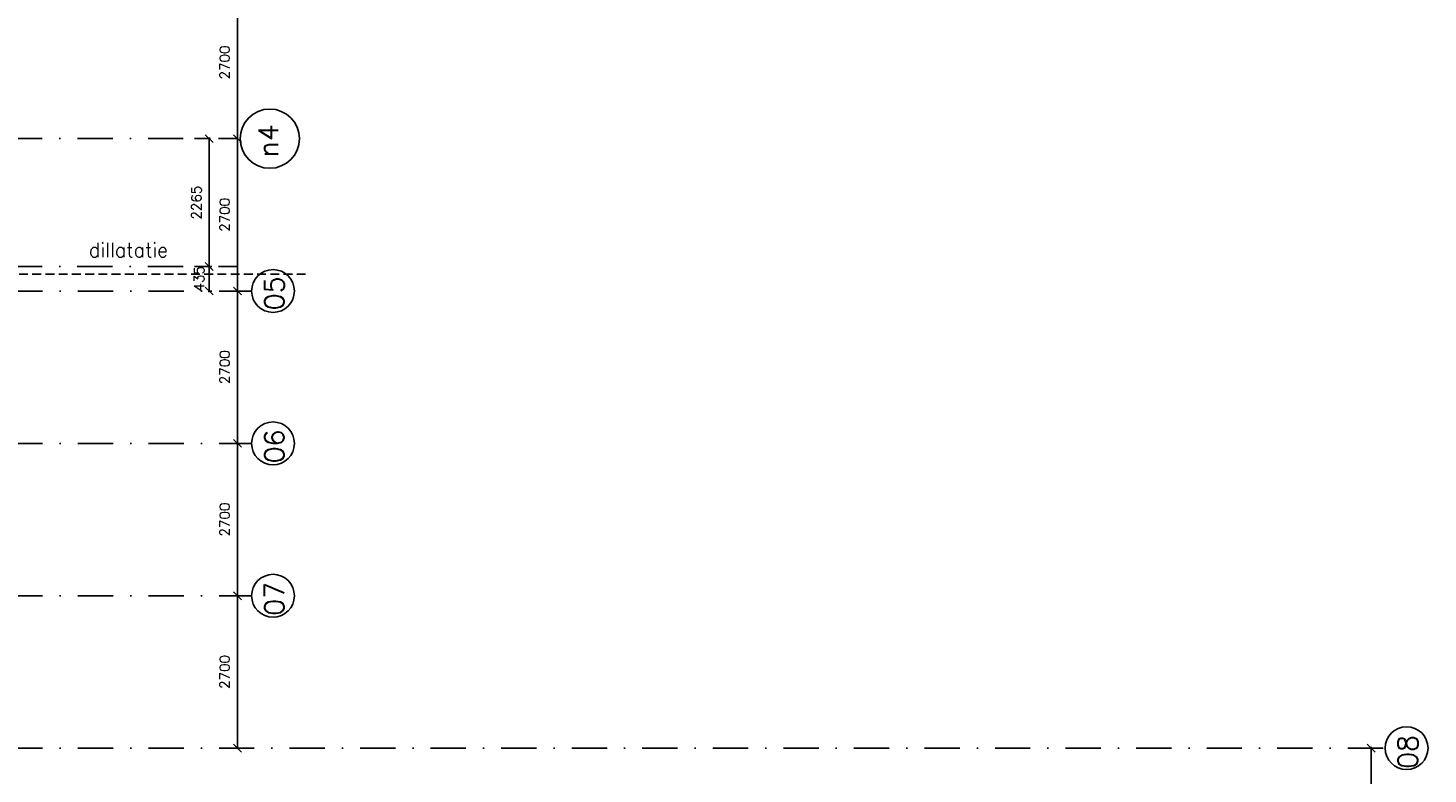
# Model space of a CAD drawing. Extents: x -171140 to 151546, y -8083 to 162438.
# Tile 57 of 96: x 51069 to 75876, y 47488 to 60708. Entities that reach past the tile are written whole.
import ezdxf

# ---------------------------------------------------------------- set-up
doc = ezdxf.new("R2010")
doc.units = 0
doc.header["$LTSCALE"] = 50
doc.header["$MEASUREMENT"] = 0
doc.header["$PDMODE"] = 3
doc.header["$PDSIZE"] = 0.001
for name, pattern in [('HIDDEN2', [0.1875, 0.125, -0.0625]), ('STRAM_0WT$0$DASHDOT', [25, 12.5, -6.25, 0, -6.25]), ('STRAM_0WT$0$DD1', [2.66667, 1.66667, -0.5, 0, -0.5]), ('STRAM_0WT$0$HIDDEN', [9.375, 6.25, -3.125])]:
    doc.linetypes.add(name, pattern=pattern)
doc.layers.get('0').update_dxf_attribs({"linetype": 'CONTINUOUS'})
doc.layers.get('DEFPOINTS').update_dxf_attribs({"linetype": 'CONTINUOUS'})
for name, color, linetype in [('A--L24AC1_TRAPPEN', 1, 'HIDDEN2'), ('STRAM_0WT$0$A--L$7A-_STRAM', 1, 'STRAM_0WT$0$DASHDOT'), ('STRAM_0WT$0$A--L$7A1-_STRA', 1, 'CONTINUOUS'), ('STRAM_0WT$0$A--L$7A3-_STRA', 3, 'CONTINUOUS'), ('STRAM_0WT$0$A--M$1A-_F123-', 1, 'CONTINUOUS'), ('STRAM_0WT$0$A--T$7A8-_STRA', 8, 'STRAM_0WT$0$DASHDOT'), ('STRAM_0WT$0$STRAMIEN', 1, 'STRAM_0WT$0$DD1')]:
    doc.layers.add(name, color=color, linetype=linetype)
doc.styles.add('STRAM_0WT$0$HIEMSTRA', font='romans.shx')
doc.dimstyles.new('STRAM_0WT$0$STANDARD', dxfattribs={"dimscale": 70, "dimtxt": 2.5, "dimasz": 2, "dimexe": 0.3, "dimexo": 0.3, "dimgap": 2, "dimtad": 1, "dimdec": 0, "dimzin": 0, "dimtxsty": 'STRAM_0WT$0$HIEMSTRA', "dimblk1": 'STRAM_0WT$0$_OBLIQUE', "dimblk2": 'STRAM_0WT$0$_OBLIQUE', "dimsah": 1, "dimcen": -0.09, "dimdle": 0.3, "dimclrd": 1, "dimclre": 1, "dimclrt": 4, "dimazin": 3, "dimtfac": 1, "dimtdec": 4, "dimtix": 1, "dimtofl": 0, "dimtmove": 0, "dimatfit": 3, "dimtvp": 625, "dimtolj": 1, "dimtzin": 0})

# ---------------------------------------------------------------- blocks, each defined once
blk = doc.blocks.new('STRAM_0WT$0$_OBLIQUE')
at = {"color": 0, "linetype": 'BYBLOCK'}
blk.add_line((-0.5, -0.5), (0.5, 0.5), dxfattribs=at)
blk = doc.blocks.new('*D1377')
at = {"color": 1, "linetype": 'BYBLOCK'}
for p, q in [((-21017, 26479), (-21017, 29221)), ((-20996, 29200), (-20996, 29200)), ((-21038, 26500), (-21038, 26500))]:
    blk.add_line(p, q, dxfattribs=at)
at = {"layer": 'DEFPOINTS', "color": 0, "linetype": 'BYBLOCK'}
for p in [(-21017, 29200), (-21017, 29200), (-21017, 26500)]:
    blk.add_point(p, dxfattribs=at)
at = {"color": 1, "linetype": 'BYBLOCK', "xscale": 140, "yscale": 140, "zscale": 140}
for p, rotation in [((-21017, 29200), 90), ((-21017, 26500), 270)]:
    blk.add_blockref('STRAM_0WT$0$_OBLIQUE', p, dxfattribs=dict(at, rotation=rotation))
at = {"color": 4, "linetype": 'BYBLOCK', "insert": (-21245, 27850), "char_height": 175, "attachment_point": 5, "rotation": 90, "style": 'STRAM_0WT$0$HIEMSTRA'}
blk.add_mtext('\\A1;2700', dxfattribs=at)
blk = doc.blocks.new('*D1347')
at = {"color": 1, "linetype": 'BYBLOCK'}
for p, q in [((-21038, 26500), (-21038, 26500)), ((-21017, 26521), (-21017, 23779)), ((-20996, 23800), (-20996, 23800))]:
    blk.add_line(p, q, dxfattribs=at)
at = {"layer": 'DEFPOINTS', "color": 0, "linetype": 'BYBLOCK'}
for p in [(-21017, 26500), (-21017, 23800), (-21017, 23800)]:
    blk.add_point(p, dxfattribs=at)
at = {"color": 1, "linetype": 'BYBLOCK', "xscale": 140, "yscale": 140, "zscale": 140}
for p, rotation in [((-21017, 26500), 90), ((-21017, 23800), 270)]:
    blk.add_blockref('STRAM_0WT$0$_OBLIQUE', p, dxfattribs=dict(at, rotation=rotation))
at = {"color": 4, "linetype": 'BYBLOCK', "insert": (-21245, 25150), "char_height": 175, "attachment_point": 5, "rotation": 90, "style": 'STRAM_0WT$0$HIEMSTRA'}
blk.add_mtext('\\A1;2700', dxfattribs=at)
blk = doc.blocks.new('*D1380')
at = {"color": 1, "linetype": 'BYBLOCK'}
for p, q in [((-21017, 23821), (-21017, 21079)), ((-21147, 23800), (-20996, 23800)), ((-21147, 21100), (-20996, 21100))]:
    blk.add_line(p, q, dxfattribs=at)
at = {"layer": 'DEFPOINTS', "color": 0, "linetype": 'BYBLOCK'}
for p in [(-21168, 23800), (-21168, 21100), (-21017, 21100)]:
    blk.add_point(p, dxfattribs=at)
at = {"color": 1, "linetype": 'BYBLOCK', "xscale": 140, "yscale": 140, "zscale": 140}
for p, rotation in [((-21017, 23800), 90), ((-21017, 21100), 270)]:
    blk.add_blockref('STRAM_0WT$0$_OBLIQUE', p, dxfattribs=dict(at, rotation=rotation))
at = {"color": 4, "linetype": 'BYBLOCK', "insert": (-21245, 22450), "char_height": 175, "attachment_point": 5, "rotation": 90, "style": 'STRAM_0WT$0$HIEMSTRA'}
blk.add_mtext('\\A1;2700', dxfattribs=at)
blk = doc.blocks.new('*D1381')
at = {"color": 1, "linetype": 'BYBLOCK'}
for p, q in [((-21147, 21100), (-20996, 21100)), ((-21017, 18379), (-21017, 21121)), ((-21147, 18400), (-20996, 18400))]:
    blk.add_line(p, q, dxfattribs=at)
at = {"layer": 'DEFPOINTS', "color": 0, "linetype": 'BYBLOCK'}
for p in [(-21168, 21100), (-21017, 21100), (-21168, 18400)]:
    blk.add_point(p, dxfattribs=at)
at = {"color": 1, "linetype": 'BYBLOCK', "xscale": 140, "yscale": 140, "zscale": 140}
for p, rotation in [((-21017, 21100), 90), ((-21017, 18400), 270)]:
    blk.add_blockref('STRAM_0WT$0$_OBLIQUE', p, dxfattribs=dict(at, rotation=rotation))
at = {"color": 4, "linetype": 'BYBLOCK', "insert": (-21245, 19750), "char_height": 175, "attachment_point": 5, "rotation": 90, "style": 'STRAM_0WT$0$HIEMSTRA'}
blk.add_mtext('\\A1;2700', dxfattribs=at)
blk = doc.blocks.new('*D1346')
at = {"color": 1, "linetype": 'BYBLOCK'}
for p, q in [((-1061, 15700), (-910, 15700)), ((-931, 12979), (-931, 15721)), ((-1061, 13000), (-910, 13000))]:
    blk.add_line(p, q, dxfattribs=at)
at = {"layer": 'DEFPOINTS', "color": 0, "linetype": 'BYBLOCK'}
for p in [(-1082, 15700), (-931, 15700), (-1082, 13000)]:
    blk.add_point(p, dxfattribs=at)
at = {"color": 1, "linetype": 'BYBLOCK', "xscale": 140, "yscale": 140, "zscale": 140}
for p, rotation in [((-931, 15700), 90), ((-931, 13000), 270)]:
    blk.add_blockref('STRAM_0WT$0$_OBLIQUE', p, dxfattribs=dict(at, rotation=rotation))
at = {"color": 4, "linetype": 'BYBLOCK', "insert": (-1159, 14350), "char_height": 175, "attachment_point": 5, "rotation": 90, "style": 'STRAM_0WT$0$HIEMSTRA'}
blk.add_mtext('\\A1;2700', dxfattribs=at)
blk = doc.blocks.new('*D1382')
at = {"color": 1, "linetype": 'BYBLOCK'}
for p, q in [((-21147, 18400), (-20996, 18400)), ((-21017, 18421), (-21017, 15679)), ((-21147, 15700), (-20996, 15700))]:
    blk.add_line(p, q, dxfattribs=at)
at = {"layer": 'DEFPOINTS', "color": 0, "linetype": 'BYBLOCK'}
for p in [(-21168, 18400), (-21168, 15700), (-21017, 15700)]:
    blk.add_point(p, dxfattribs=at)
at = {"color": 1, "linetype": 'BYBLOCK', "xscale": 140, "yscale": 140, "zscale": 140}
for p, rotation in [((-21017, 18400), 90), ((-21017, 15700), 270)]:
    blk.add_blockref('STRAM_0WT$0$_OBLIQUE', p, dxfattribs=dict(at, rotation=rotation))
at = {"color": 4, "linetype": 'BYBLOCK', "insert": (-21245, 17050), "char_height": 175, "attachment_point": 5, "rotation": 90, "style": 'STRAM_0WT$0$HIEMSTRA'}
blk.add_mtext('\\A1;2700', dxfattribs=at)
blk = doc.blocks.new('*D1460')
at = {"layer": 'DEFPOINTS', "color": 0}
for p in [(-21336, 24235), (-21270, 24235), (-21270, 23800)]:
    blk.add_point(p, dxfattribs=at)
at = {"layer": 'STRAM_0WT$0$A--M$1A-_F123-', "color": 1}
for p, q in [((-21291, 24235), (-21357, 24235)), ((-21336, 23779), (-21336, 24256)), ((-21291, 23800), (-21357, 23800))]:
    blk.add_line(p, q, dxfattribs=at)
at = {"layer": 'STRAM_0WT$0$A--M$1A-_F123-', "color": 1, "xscale": 140, "yscale": 140, "zscale": 140}
for p, rotation in [((-21336, 24235), 90), ((-21336, 23800), 270)]:
    blk.add_blockref('STRAM_0WT$0$_OBLIQUE', p, dxfattribs=dict(at, rotation=rotation))
at = {"layer": 'STRAM_0WT$0$A--M$1A-_F123-', "color": 4, "insert": (-21515, 24017), "char_height": 175, "attachment_point": 5, "rotation": 90, "style": 'STRAM_0WT$0$HIEMSTRA'}
blk.add_mtext('\\A1;435', dxfattribs=at)
blk = doc.blocks.new('*D1461')
at = {"layer": 'DEFPOINTS', "color": 0}
for p in [(-21621, 26500), (-21336, 26500), (-21621, 24235)]:
    blk.add_point(p, dxfattribs=at)
at = {"layer": 'STRAM_0WT$0$A--M$1A-_F123-', "color": 1}
for p, q in [((-21600, 26500), (-21315, 26500)), ((-21336, 24214), (-21336, 26521)), ((-21600, 24235), (-21315, 24235))]:
    blk.add_line(p, q, dxfattribs=at)
at = {"layer": 'STRAM_0WT$0$A--M$1A-_F123-', "color": 1, "xscale": 140, "yscale": 140, "zscale": 140}
for p, rotation in [((-21336, 26500), 90), ((-21336, 24235), 270)]:
    blk.add_blockref('STRAM_0WT$0$_OBLIQUE', p, dxfattribs=dict(at, rotation=rotation))
at = {"layer": 'STRAM_0WT$0$A--M$1A-_F123-', "color": 4, "insert": (-21564, 25367), "char_height": 175, "attachment_point": 5, "rotation": 90, "style": 'STRAM_0WT$0$HIEMSTRA'}
blk.add_mtext('\\A1;2265', dxfattribs=at)
blk = doc.blocks.new('STRAM_0WT')
at = {"layer": 'STRAM_0WT$0$A--L$7A-_STRAM'}
for p, q in [((-66174.285, 26500), (-20830.441, 26500)), ((-39925.329, 24235), (-20830.441, 24235))]:
    blk.add_line(p, q, dxfattribs=at)
at = {"layer": 'STRAM_0WT$0$A--L$7A1-_STRA'}
for centre, radius in [((-20264.007, 26500), 525), ((-20206.688, 23800), 379.497), ((-20206.688, 21100), 379.497), ((-20206.688, 18400), 379.497), ((-120.503, 15700), 379.497)]:
    blk.add_circle(centre, radius, dxfattribs=at)
at = {"layer": 'STRAM_0WT$0$A--T$7A8-_STRA', "color": 8}
for p, q in [((-66167.142, 23800), (-20586.185, 23800)), ((-66167.142, 21100), (-20586.185, 21100)), ((-66167.142, 18400), (-20586.185, 18400)), ((-66167.142, 15700), (-500, 15700))]:
    blk.add_line(p, q, dxfattribs=at)
at = {"layer": 'STRAM_0WT$0$STRAMIEN', "color": 8, "linetype": 'STRAM_0WT$0$HIDDEN', "ltscale": 0.5}
blk.add_lwpolyline([(-19628.191, 24100), (-39039.938, 24100), (-39039.938, 13250), (-50246.691, 13250), (-59989.832, 15234.692)], dxfattribs=at)
at = {"layer": 'STRAM_0WT$0$A--L$7A3-_STRA', "style": 'STRAM_0WT$0$HIEMSTRA'}
for s, p in [('n4', (-20116.559, 26169.899)), ('05', (-20008.898, 23458.979)), ('06', (-20008.898, 20745.554)), ('07', (-20008.898, 18045.554)), ('08', (77.287, 15332.129))]:
    blk.add_text(s, height=350, rotation=90, dxfattribs=at).set_placement(p)
at = {"layer": 'STRAM_0WT$0$STRAMIEN', "linetype": 'STRAM_0WT$0$DASHDOT', "style": 'STRAM_0WT$0$HIEMSTRA'}
blk.add_text('dillatatie', height=250, dxfattribs=at).set_placement((-23470.898, 24401.808))
at = {"layer": 'STRAM_0WT$0$A--M$1A-_F123-', "linetype": 'CONTINUOUS'}
for base, p1, p2, picture, middle in [((-20836.185, 29200.001), (-20836.185, 26500.001), (-20836.186, 29200.001), '*D1377', (-21063.685, 27850.001)), ((-20836.185, 23800), (-20836.185, 26499.999), (-20836.186, 23800), '*D1347', (-21063.685, 25150)), ((-20836.185, 21100), (-20986.555, 23800), (-20986.555, 21100), '*D1380', (-21063.685, 22450)), ((-20836.185, 21100), (-20986.555, 18400), (-20986.555, 21100), '*D1381', (-21063.685, 19750)), ((-20836.185, 15700), (-20986.555, 18400), (-20986.555, 15700), '*D1382', (-21063.685, 17050)), ((-750, 15700), (-900.37, 13000), (-900.37, 15700), '*D1346', (-977.5, 14350))]:
    dim = blk.add_linear_dim(base=base, p1=p1, p2=p2, angle=90, dimstyle='STRAM_0WT$0$STANDARD', dxfattribs=at)
    dim.commit()
    dim.dimension.update_dxf_attribs({"geometry": picture, "text_midpoint": middle, "insert": (181.162, 0)})
at = {"layer": 'STRAM_0WT$0$A--M$1A-_F123-'}
dim = blk.add_linear_dim(base=(-21336.185, 26500), p1=(-21620.945, 24235), p2=(-21620.945, 26500), angle=90, dimstyle='STRAM_0WT$0$STANDARD', override={"dimcen": -0.09}, dxfattribs=at)
dim.commit()
dim.dimension.update_dxf_attribs({"geometry": '*D1461', "text_midpoint": (-21563.685, 25367.5)})
dim = blk.add_linear_dim(base=(-21336.185, 24235), p1=(-21270.471, 23800), p2=(-21270.471, 24235), angle=90, dimstyle='STRAM_0WT$0$STANDARD', override={"dimcen": -0.09}, dxfattribs=at)
dim.commit()
dim.dimension.update_dxf_attribs({"geometry": '*D1460', "text_midpoint": (-21515.485, 24017.5), "dimtype": 128})

msp = doc.modelspace()

# ---------------------------------------------------------------- block references
at = {"layer": 'A--L24AC1_TRAPPEN'}
msp.add_blockref('STRAM_0WT', (75617, 32246.9), dxfattribs=at)

doc.saveas('drawing.dxf')
